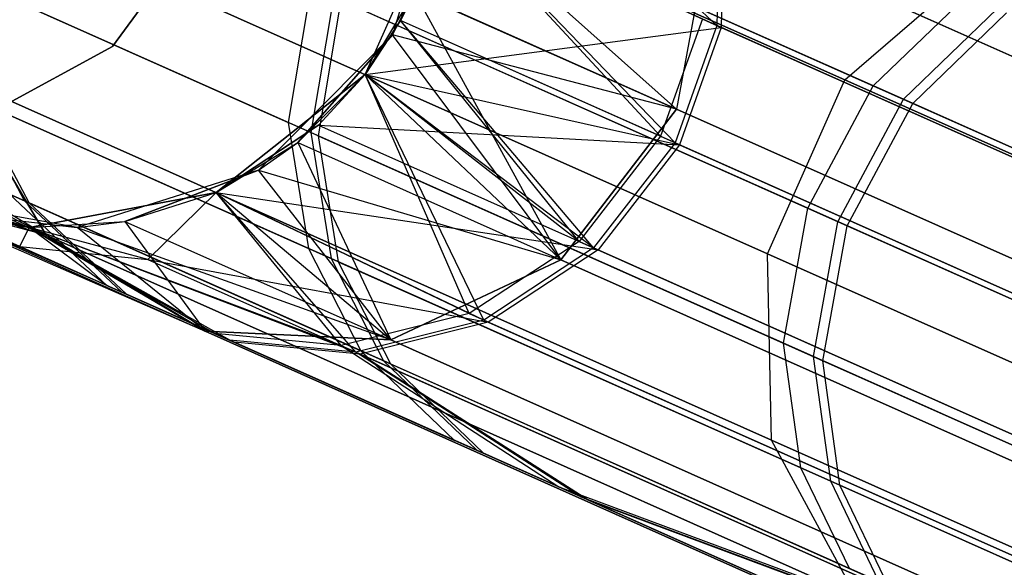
# Model space of a CAD drawing. Extents: x 0.3 to 7.1, y -3.38 to 3.38.
# Tile 166 of 256: x 0.67 to 0.92, y 1.16 to 1.29. Entities that reach past the tile are written whole.
import ezdxf

# ---------------------------------------------------------------- set-up
doc = ezdxf.new("R2010")
doc.units = 0
doc.header["$LTSCALE"] = 2.54
doc.layers.get('0').update_dxf_attribs({"linetype": 'CONTINUOUS'})

# ---------------------------------------------------------------- blocks, each defined once
blk = doc.blocks.new('SINGLES_AVVSTL_STL')
at = {"color": 0}
for p, q in [((0.88123, 1.27955, 18.83209), (0.67318, 1.37218, 18.18647)), ((0.88123, 1.27955, 18.83209), (0.67318, 1.37218, 18.18647)), ((0.67318, 1.37218, 22.5024), (0.88123, 1.27955, 21.85677)), ((0.67318, 1.37218, 22.5024), (0.88123, 1.27955, 21.85677)), ((0.84904, 1.29324, 59.41555), (0.78039, 1.35775, 58.76742)), ((0.84904, 1.29324, 59.41555), (0.78039, 1.35775, 58.76742)), ((0.78144, 1.3366, 1.70622), (0.76738, 1.29084, 1.70622)), ((0.78144, 1.3366, 1.70622), (0.76738, 1.29084, 1.70622)), ((0.88843, 1.27803, 53.22177), (0.76349, 1.33366, 52.89613)), ((0.88843, 1.27803, 53.22177), (0.76349, 1.33366, 52.89613)), ((0.89599, 1.27467, 60.12318), (0.76924, 1.3311, 59.79841)), ((0.89599, 1.27467, 60.12318), (0.76924, 1.3311, 59.79841)), ((0.86176, 1.23582, 18.83209), (0.65371, 1.32845, 18.18647)), ((0.86176, 1.23582, 18.83209), (0.65371, 1.32845, 18.18647)), ((0.65371, 1.32845, 22.5024), (0.86176, 1.23582, 21.85677)), ((0.65371, 1.32845, 22.5024), (0.86176, 1.23582, 21.85677)), ((0.77101, 1.33031, 56.53104), (0.89834, 1.27362, 56.2065)), ((0.77101, 1.33031, 56.53104), (0.89834, 1.27362, 56.2065)), ((0.84982, 1.32684, 59.41859), (0.84904, 1.29324, 59.41555)), ((0.84982, 1.32684, 59.41859), (0.84904, 1.29324, 59.41555)), ((0.85094, 1.32634, 56.91105), (0.85015, 1.29275, 56.91411)), ((0.85094, 1.32634, 56.91105), (0.85015, 1.29275, 56.91411)), ((0.76056, 1.28088, 57.56742), (0.78003, 1.3246, 57.56742)), ((0.76056, 1.28088, 57.56742), (0.78003, 1.3246, 57.56742)), ((0.78003, 1.3246, 51.88278), (0.76946, 1.29448, 51.88278)), ((0.78003, 1.3246, 51.88278), (0.76946, 1.29448, 51.88278)), ((0.76946, 1.29448, 58.76742), (0.78003, 1.3246, 58.76742)), ((0.78003, 1.3246, 57.56742), (0.76946, 1.29448, 58.76742)), ((0.78003, 1.3246, 57.56742), (0.76946, 1.29448, 58.76742)), ((0.76946, 1.29448, 58.76742), (0.78003, 1.3246, 58.76742)), ((0.78003, 1.3246, 23.18265), (0.83892, 1.27219, 22.54658)), ((0.78003, 1.3246, 23.18265), (0.83892, 1.27219, 22.54658)), ((0.8349, 1.26535, 52.51326), (0.78003, 1.3246, 51.88278)), ((0.8349, 1.26535, 52.51326), (0.78003, 1.3246, 51.88278)), ((0.84904, 1.29324, 59.41555), (0.78003, 1.3246, 58.76742)), ((0.84904, 1.29324, 59.41555), (0.78003, 1.3246, 58.76742)), ((0.83852, 1.26374, 59.41499), (0.78003, 1.3246, 58.76742)), ((0.83852, 1.26374, 59.41499), (0.78003, 1.3246, 58.76742)), ((0.78003, 1.3246, 57.56742), (0.85015, 1.29275, 56.91411)), ((0.78003, 1.3246, 57.56742), (0.85015, 1.29275, 56.91411)), ((0.72265, 1.32276, 1.9), (0.69694, 1.28797, 1.9)), ((0.69694, 1.28797, 1.7), (0.72265, 1.32276, 1.7)), ((0.69694, 1.28797, 1.7), (0.72265, 1.32276, 1.7)), ((0.72265, 1.32276, 1.9), (0.69694, 1.28797, 1.9)), ((0.84762, 1.31918, 18.14485), (0.83892, 1.27219, 18.14229)), ((0.84762, 1.31918, 18.14485), (0.83892, 1.27219, 18.14229)), ((0.84762, 1.31918, 22.54401), (0.83892, 1.27219, 22.54658)), ((0.84762, 1.31918, 22.54401), (0.83892, 1.27219, 22.54658)), ((1.04294, 1.23222, 18.75099), (0.84762, 1.31918, 18.14485)), ((1.04294, 1.23222, 18.75099), (0.84762, 1.31918, 18.14485)), ((0.84762, 1.31918, 22.54401), (1.04294, 1.23222, 21.93788)), ((0.84762, 1.31918, 22.54401), (1.04294, 1.23222, 21.93788)), ((0.65144, 1.30878, 52.55548), (0.74116, 1.26883, 52.89401)), ((0.65144, 1.30878, 52.55548), (0.74116, 1.26883, 52.89401)), ((0.88123, 1.27955, 18.83209), (0.91674, 1.31013, 18.82238)), ((0.88123, 1.27955, 18.83209), (0.91674, 1.31013, 18.82238)), ((0.88123, 1.27955, 21.85677), (0.91674, 1.31013, 21.86649)), ((0.88123, 1.27955, 21.85677), (0.91674, 1.31013, 21.86649)), ((0.7469, 1.26628, 59.79626), (0.6553, 1.30706, 59.45836)), ((0.7469, 1.26628, 59.79626), (0.6553, 1.30706, 59.45836)), ((0.74867, 1.26549, 56.5332), (0.65649, 1.30653, 56.87096)), ((0.74867, 1.26549, 56.5332), (0.65649, 1.30653, 56.87096)), ((0.74685, 1.30291, 52.89709), (0.74116, 1.26883, 52.89401)), ((0.74685, 1.30291, 52.89709), (0.74116, 1.26883, 52.89401)), ((0.87191, 1.24724, 53.22303), (0.74685, 1.30291, 52.89709)), ((0.87191, 1.24724, 53.22303), (0.74685, 1.30291, 52.89709)), ((0.76056, 1.28088, 23.18265), (0.77295, 1.30156, 23.18265)), ((0.76056, 1.28088, 23.18265), (0.77295, 1.30156, 23.18265)), ((0.76738, 1.29084, 17.50622), (0.77295, 1.30156, 17.50622)), ((0.76738, 1.29084, 1.70622), (0.77295, 1.30156, 17.50622)), ((0.76738, 1.29084, 17.50622), (0.77295, 1.30156, 17.50622)), ((0.76738, 1.29084, 1.70622), (0.77295, 1.30156, 17.50622)), ((0.77295, 1.30156, 23.18265), (0.76946, 1.29448, 51.88278)), ((0.77295, 1.30156, 23.18265), (0.76946, 1.29448, 51.88278)), ((0.77295, 1.30156, 17.50622), (0.83892, 1.27219, 18.14229)), ((0.77295, 1.30156, 17.50622), (0.83892, 1.27219, 18.14229)), ((0.83892, 1.27219, 22.54658), (0.77295, 1.30156, 23.18265)), ((0.77295, 1.30156, 23.18265), (0.80982, 1.23427, 22.54401)), ((0.77295, 1.30156, 23.18265), (0.80982, 1.23427, 22.54401)), ((0.83892, 1.27219, 22.54658), (0.77295, 1.30156, 23.18265)), ((0.7526, 1.30035, 59.79938), (0.7469, 1.26628, 59.79626)), ((0.7526, 1.30035, 59.79938), (0.7469, 1.26628, 59.79626)), ((0.75438, 1.29956, 56.53007), (0.74867, 1.26549, 56.5332)), ((0.75438, 1.29956, 56.53007), (0.74867, 1.26549, 56.5332)), ((0.87948, 1.24386, 60.12446), (0.7526, 1.30035, 59.79938)), ((0.87948, 1.24386, 60.12446), (0.7526, 1.30035, 59.79938)), ((0.75438, 1.29956, 56.53007), (0.88183, 1.24282, 56.20522)), ((0.75438, 1.29956, 56.53007), (0.88183, 1.24282, 56.20522)), ((0.88843, 1.27803, 53.22177), (0.91212, 1.30081, 53.21568)), ((0.88843, 1.27803, 53.22177), (0.91212, 1.30081, 53.21568)), ((0.89599, 1.27467, 60.12318), (0.91965, 1.29746, 60.11702)), ((0.89599, 1.27467, 60.12318), (0.91965, 1.29746, 60.11702)), ((0.89834, 1.27362, 56.2065), (0.92199, 1.29642, 56.2127)), ((0.89834, 1.27362, 56.2065), (0.92199, 1.29642, 56.2127)), ((0.76056, 1.28088, 23.18265), (0.76946, 1.29448, 51.88278)), ((0.76946, 1.29448, 51.88278), (0.76056, 1.28088, 51.88278)), ((0.76056, 1.28088, 23.18265), (0.76946, 1.29448, 51.88278)), ((0.76946, 1.29448, 51.88278), (0.76056, 1.28088, 51.88278)), ((0.76056, 1.28088, 58.76742), (0.76946, 1.29448, 58.76742)), ((0.76056, 1.28088, 57.56742), (0.76946, 1.29448, 58.76742)), ((0.76056, 1.28088, 58.76742), (0.76946, 1.29448, 58.76742)), ((0.76056, 1.28088, 57.56742), (0.76946, 1.29448, 58.76742)), ((0.8349, 1.26535, 52.51326), (0.76946, 1.29448, 51.88278)), ((0.8349, 1.26535, 52.51326), (0.76946, 1.29448, 51.88278)), ((0.8144, 1.23894, 52.51508), (0.76946, 1.29448, 51.88278)), ((0.8144, 1.23894, 52.51508), (0.76946, 1.29448, 51.88278)), ((0.83852, 1.26374, 59.41499), (0.76946, 1.29448, 58.76742)), ((0.83852, 1.26374, 59.41499), (0.76946, 1.29448, 58.76742)), ((0.81803, 1.23733, 59.41686), (0.76946, 1.29448, 58.76742)), ((0.81803, 1.23733, 59.41686), (0.76946, 1.29448, 58.76742)), ((0.84541, 1.29486, 52.5138), (0.8349, 1.26535, 52.51326)), ((0.84541, 1.29486, 52.5138), (0.8349, 1.26535, 52.51326)), ((0.84541, 1.29486, 52.5138), (1.04653, 1.20532, 53.13619)), ((0.84541, 1.29486, 52.5138), (1.04653, 1.20532, 53.13619)), ((0.76056, 1.28088, 57.56742), (0.85015, 1.29275, 56.91411)), ((0.76056, 1.28088, 57.56742), (0.85015, 1.29275, 56.91411)), ((0.84904, 1.29324, 59.41555), (0.83852, 1.26374, 59.41499)), ((0.84904, 1.29324, 59.41555), (0.83852, 1.26374, 59.41499)), ((0.85015, 1.29275, 56.91411), (0.83963, 1.26324, 56.91467)), ((0.85015, 1.29275, 56.91411), (0.83963, 1.26324, 56.91467)), ((1.05361, 1.20216, 60.03653), (0.84904, 1.29324, 59.41555)), ((1.05361, 1.20216, 60.03653), (0.84904, 1.29324, 59.41555)), ((0.85015, 1.29275, 56.91411), (1.05581, 1.20118, 56.29348)), ((0.85015, 1.29275, 56.91411), (1.05581, 1.20118, 56.29348)), ((0.59623, 1.29015, 23.18265), (0.68029, 1.24046, 22.51622)), ((0.59623, 1.29015, 23.18265), (0.68029, 1.24046, 22.51622)), ((0.76738, 1.29084, 1.70622), (0.73368, 1.25686, 1.70622)), ((0.76738, 1.29084, 1.70622), (0.73368, 1.25686, 1.70622)), ((0.74359, 1.26376, 17.50622), (0.76738, 1.29084, 17.50622)), ((0.76738, 1.29084, 1.70622), (0.74359, 1.26376, 17.50622)), ((0.76738, 1.29084, 1.70622), (0.74359, 1.26376, 17.50622)), ((0.74359, 1.26376, 17.50622), (0.76738, 1.29084, 17.50622)), ((0.83892, 1.27219, 18.14229), (0.76738, 1.29084, 17.50622)), ((0.83892, 1.27219, 18.14229), (0.76738, 1.29084, 17.50622)), ((0.80982, 1.23427, 18.14485), (0.76738, 1.29084, 17.50622)), ((0.80982, 1.23427, 18.14485), (0.76738, 1.29084, 17.50622)), ((0.76738, 1.29084, 1.70622), (0.76738, 1.29084, 17.50622)), ((0.76738, 1.29084, 1.70622), (0.76738, 1.29084, 17.50622)), ((0.69694, 1.28797, 1.9), (0.65894, 1.2673, 1.9)), ((0.65894, 1.2673, 1.7), (0.69694, 1.28797, 1.7)), ((0.65894, 1.2673, 1.7), (0.69694, 1.28797, 1.7)), ((0.69694, 1.28797, 1.9), (0.65894, 1.2673, 1.9)), ((0.69694, 1.28797, 1.7), (0.69694, 1.28797, 1.9)), ((0.69694, 1.28797, 1.7), (0.69694, 1.28797, 1.9)), ((0.60313, 1.28024, 17.50622), (0.68029, 1.24046, 18.17265)), ((0.60313, 1.28024, 17.50622), (0.68029, 1.24046, 18.17265)), ((0.68029, 1.24046, 18.17265), (0.65628, 1.28092, 18.18148)), ((0.8628, 1.18897, 18.82238), (0.65628, 1.28092, 18.18148)), ((0.68029, 1.24046, 18.17265), (0.65628, 1.28092, 18.18148)), ((0.8628, 1.18897, 18.82238), (0.65628, 1.28092, 18.18148)), ((0.65628, 1.28092, 22.50739), (0.68029, 1.24046, 22.51622)), ((0.65628, 1.28092, 22.50739), (0.68029, 1.24046, 22.51622)), ((0.65628, 1.28092, 22.50739), (0.8628, 1.18897, 21.86649)), ((0.65628, 1.28092, 22.50739), (0.8628, 1.18897, 21.86649)), ((0.72301, 1.25121, 23.18265), (0.76056, 1.28088, 51.88278)), ((0.76056, 1.28088, 51.88278), (0.72301, 1.25121, 51.88278)), ((0.72301, 1.25121, 23.18265), (0.76056, 1.28088, 51.88278)), ((0.76056, 1.28088, 51.88278), (0.72301, 1.25121, 51.88278)), ((0.72301, 1.25121, 58.76742), (0.76056, 1.28088, 58.76742)), ((0.72301, 1.25121, 58.76742), (0.76056, 1.28088, 58.76742)), ((0.74359, 1.26376, 23.18265), (0.76056, 1.28088, 51.88278)), ((0.74359, 1.26376, 23.18265), (0.76056, 1.28088, 51.88278)), ((0.74359, 1.26376, 23.18265), (0.76056, 1.28088, 23.18265)), ((0.74359, 1.26376, 23.18265), (0.76056, 1.28088, 23.18265)), ((0.74878, 1.26816, 57.56742), (0.76056, 1.28088, 58.76742)), ((0.74878, 1.26816, 57.56742), (0.76056, 1.28088, 58.76742)), ((0.74878, 1.26816, 57.56742), (0.76056, 1.28088, 57.56742)), ((0.74878, 1.26816, 57.56742), (0.76056, 1.28088, 57.56742)), ((0.76056, 1.28088, 23.18265), (0.76056, 1.28088, 51.88278)), ((0.76056, 1.28088, 23.18265), (0.76056, 1.28088, 51.88278)), ((0.76056, 1.28088, 23.18265), (0.80982, 1.23427, 22.54401)), ((0.76056, 1.28088, 23.18265), (0.80982, 1.23427, 22.54401)), ((0.8144, 1.23894, 52.51508), (0.76056, 1.28088, 51.88278)), ((0.8144, 1.23894, 52.51508), (0.76056, 1.28088, 51.88278)), ((0.78673, 1.22078, 52.51915), (0.76056, 1.28088, 51.88278)), ((0.78673, 1.22078, 52.51915), (0.76056, 1.28088, 51.88278)), ((0.81803, 1.23733, 59.41686), (0.76056, 1.28088, 58.76742)), ((0.81803, 1.23733, 59.41686), (0.76056, 1.28088, 58.76742)), ((0.79038, 1.21915, 59.42105), (0.76056, 1.28088, 58.76742)), ((0.79038, 1.21915, 59.42105), (0.76056, 1.28088, 58.76742)), ((0.76056, 1.28088, 57.56742), (0.76056, 1.28088, 58.76742)), ((0.76056, 1.28088, 57.56742), (0.76056, 1.28088, 58.76742)), ((0.76056, 1.28088, 57.56742), (0.83963, 1.26324, 56.91467)), ((0.76056, 1.28088, 57.56742), (0.83963, 1.26324, 56.91467)), ((0.86176, 1.23582, 18.83209), (0.88123, 1.27955, 18.83209)), ((0.86176, 1.23582, 18.83209), (0.88123, 1.27955, 18.83209)), ((0.86176, 1.23582, 21.85677), (0.88123, 1.27955, 21.85677)), ((0.86176, 1.23582, 21.85677), (0.88123, 1.27955, 21.85677)), ((1.21619, 1.13041, 19.41024), (0.88123, 1.27955, 18.83209)), ((1.21619, 1.13041, 19.41024), (0.88123, 1.27955, 18.83209)), ((0.88123, 1.27955, 21.85677), (1.21619, 1.13041, 21.27863)), ((0.88123, 1.27955, 21.85677), (1.21619, 1.13041, 21.27863)), ((0.65712, 1.27684, 52.55134), (0.74629, 1.23714, 52.88779)), ((0.65712, 1.27684, 52.55134), (0.74629, 1.23714, 52.88779)), ((0.87191, 1.24724, 53.22303), (0.88843, 1.27803, 53.22177)), ((0.87191, 1.24724, 53.22303), (0.88843, 1.27803, 53.22177)), ((1.22039, 1.13023, 53.79094), (0.88843, 1.27803, 53.22177)), ((1.22039, 1.13023, 53.79094), (0.88843, 1.27803, 53.22177)), ((0.67483, 1.24911, 59.44865), (0.66096, 1.27513, 59.4541)), ((0.75199, 1.2346, 59.78992), (0.66096, 1.27513, 59.4541)), ((0.67483, 1.24911, 59.44865), (0.66096, 1.27513, 59.4541)), ((0.75199, 1.2346, 59.78992), (0.66096, 1.27513, 59.4541)), ((0.75375, 1.23382, 56.53958), (0.66214, 1.2746, 56.87524)), ((0.67601, 1.24858, 56.88074), (0.66214, 1.2746, 56.87524)), ((0.75375, 1.23382, 56.53958), (0.66214, 1.2746, 56.87524)), ((0.67601, 1.24858, 56.88074), (0.66214, 1.2746, 56.87524)), ((0.87948, 1.24386, 60.12446), (0.89599, 1.27467, 60.12318)), ((0.87948, 1.24386, 60.12446), (0.89599, 1.27467, 60.12318)), ((1.23297, 1.12463, 60.69249), (0.89599, 1.27467, 60.12318)), ((1.23297, 1.12463, 60.69249), (0.89599, 1.27467, 60.12318)), ((0.67483, 1.24911, 59.44865), (0.62054, 1.27328, 59.11033)), ((0.67483, 1.24911, 59.44865), (0.62054, 1.27328, 59.11033)), ((0.62084, 1.27315, 57.22174), (0.67601, 1.24858, 56.88074)), ((0.62084, 1.27315, 57.22174), (0.67601, 1.24858, 56.88074)), ((0.83892, 1.27219, 18.14229), (0.80982, 1.23427, 18.14485)), ((0.83892, 1.27219, 18.14229), (0.80982, 1.23427, 18.14485)), ((0.80982, 1.23427, 22.54401), (0.83892, 1.27219, 22.54658)), ((0.80982, 1.23427, 22.54401), (0.83892, 1.27219, 22.54658)), ((0.83892, 1.27219, 18.14229), (1.03345, 1.18557, 18.74598)), ((0.83892, 1.27219, 18.14229), (1.03345, 1.18557, 18.74598)), ((1.03345, 1.18557, 21.94289), (0.83892, 1.27219, 22.54658)), ((1.03345, 1.18557, 21.94289), (0.83892, 1.27219, 22.54658)), ((0.88183, 1.24282, 56.20522), (0.89834, 1.27362, 56.2065)), ((0.88183, 1.24282, 56.20522), (0.89834, 1.27362, 56.2065)), ((0.89834, 1.27362, 56.2065), (1.20528, 1.13696, 55.67988)), ((0.89834, 1.27362, 56.2065), (1.20528, 1.13696, 55.67988)), ((0.61117, 1.27124, 17.50622), (0.68029, 1.24046, 18.17265)), ((0.61117, 1.27124, 17.50622), (0.68029, 1.24046, 18.17265)), ((0.61117, 1.27124, 23.18265), (0.68029, 1.24046, 22.51622)), ((0.61117, 1.27124, 23.18265), (0.68029, 1.24046, 22.51622)), ((0.86584, 1.21332, 53.21898), (0.74116, 1.26883, 52.89401)), ((0.74116, 1.26883, 52.89401), (0.74629, 1.23714, 52.88779)), ((0.86584, 1.21332, 53.21898), (0.74116, 1.26883, 52.89401)), ((0.74116, 1.26883, 52.89401), (0.74629, 1.23714, 52.88779)), ((0.72301, 1.25121, 57.56742), (0.74878, 1.26816, 57.56742)), ((0.74878, 1.26816, 57.56742), (0.72301, 1.25121, 58.76742)), ((0.74878, 1.26816, 57.56742), (0.72301, 1.25121, 58.76742)), ((0.72301, 1.25121, 57.56742), (0.74878, 1.26816, 57.56742)), ((0.74878, 1.26816, 57.56742), (0.83963, 1.26324, 56.91467)), ((0.74878, 1.26816, 57.56742), (0.83963, 1.26324, 56.91467)), ((0.74878, 1.26816, 57.56742), (0.81915, 1.23683, 56.91279)), ((0.74878, 1.26816, 57.56742), (0.81915, 1.23683, 56.91279)), ((0.87338, 1.20996, 60.12035), (0.7469, 1.26628, 59.79626)), ((0.7469, 1.26628, 59.79626), (0.75199, 1.2346, 59.78992)), ((0.87338, 1.20996, 60.12035), (0.7469, 1.26628, 59.79626)), ((0.7469, 1.26628, 59.79626), (0.75199, 1.2346, 59.78992)), ((0.74867, 1.26549, 56.5332), (0.75375, 1.23382, 56.53958)), ((0.74867, 1.26549, 56.5332), (0.75375, 1.23382, 56.53958)), ((0.74867, 1.26549, 56.5332), (0.87573, 1.20892, 56.20934)), ((0.74867, 1.26549, 56.5332), (0.87573, 1.20892, 56.20934)), ((0.8349, 1.26535, 52.51326), (0.8144, 1.23894, 52.51508)), ((0.8349, 1.26535, 52.51326), (0.8144, 1.23894, 52.51508)), ((0.8349, 1.26535, 52.51326), (1.03584, 1.17589, 53.13511)), ((0.8349, 1.26535, 52.51326), (1.03584, 1.17589, 53.13511)), ((0.72301, 1.25121, 23.18265), (0.74359, 1.26376, 23.18265)), ((0.72301, 1.25121, 23.18265), (0.74359, 1.26376, 23.18265)), ((0.73368, 1.25686, 17.50622), (0.74359, 1.26376, 17.50622)), ((0.73368, 1.25686, 1.70622), (0.74359, 1.26376, 17.50622)), ((0.73368, 1.25686, 17.50622), (0.74359, 1.26376, 17.50622)), ((0.73368, 1.25686, 1.70622), (0.74359, 1.26376, 17.50622)), ((0.74359, 1.26376, 17.50622), (0.80982, 1.23427, 18.14485)), ((0.74359, 1.26376, 17.50622), (0.80982, 1.23427, 18.14485)), ((0.74359, 1.26376, 23.18265), (0.80982, 1.23427, 22.54401)), ((0.74359, 1.26376, 23.18265), (0.80982, 1.23427, 22.54401)), ((0.74359, 1.26376, 23.18265), (0.76699, 1.21413, 22.5369)), ((0.74359, 1.26376, 23.18265), (0.76699, 1.21413, 22.5369)), ((0.83852, 1.26374, 59.41499), (0.81803, 1.23733, 59.41686)), ((0.83852, 1.26374, 59.41499), (0.81803, 1.23733, 59.41686)), ((0.83963, 1.26324, 56.91467), (0.81915, 1.23683, 56.91279)), ((0.83963, 1.26324, 56.91467), (0.81915, 1.23683, 56.91279)), ((1.04291, 1.17274, 60.03543), (0.83852, 1.26374, 59.41499)), ((1.04291, 1.17274, 60.03543), (0.83852, 1.26374, 59.41499)), ((0.83963, 1.26324, 56.91467), (1.04511, 1.17176, 56.29459)), ((0.83963, 1.26324, 56.91467), (1.04511, 1.17176, 56.29459)), ((0.63021, 1.25645, 23.18265), (0.67596, 1.24239, 51.88278)), ((0.67596, 1.24239, 51.88278), (0.63021, 1.25645, 51.88278)), ((0.63021, 1.25645, 23.18265), (0.67596, 1.24239, 51.88278)), ((0.63021, 1.25645, 23.18265), (0.72024, 1.21636, 22.52687)), ((0.63021, 1.25645, 23.18265), (0.72024, 1.21636, 22.52687)), ((0.63021, 1.25645, 23.18265), (0.68029, 1.24046, 22.51622)), ((0.63021, 1.25645, 23.18265), (0.68029, 1.24046, 22.51622)), ((0.69554, 1.22784, 52.53879), (0.63021, 1.25645, 51.88278)), ((0.67596, 1.24239, 51.88278), (0.63021, 1.25645, 51.88278)), ((0.69554, 1.22784, 52.53879), (0.63021, 1.25645, 51.88278)), ((0.63021, 1.25645, 58.76742), (0.67596, 1.24239, 58.76742)), ((0.63021, 1.25645, 57.56742), (0.67596, 1.24239, 57.56742)), ((0.63021, 1.25645, 58.76742), (0.67596, 1.24239, 58.76742)), ((0.6736, 1.23761, 57.22904), (0.63021, 1.25645, 57.56742)), ((0.6736, 1.23761, 57.22904), (0.63021, 1.25645, 57.56742)), ((0.63021, 1.25645, 57.56742), (0.67596, 1.24239, 57.56742)), ((0.73368, 1.25686, 1.70622), (0.68804, 1.24244, 1.70622)), ((0.73368, 1.25686, 1.70622), (0.68804, 1.24244, 1.70622)), ((0.70002, 1.24394, 17.50622), (0.73368, 1.25686, 17.50622)), ((0.73368, 1.25686, 1.70622), (0.70002, 1.24394, 17.50622)), ((0.73368, 1.25686, 1.70622), (0.70002, 1.24394, 17.50622)), ((0.70002, 1.24394, 17.50622), (0.73368, 1.25686, 17.50622)), ((0.76699, 1.21413, 18.15197), (0.73368, 1.25686, 17.50622)), ((0.73368, 1.25686, 17.50622), (0.80982, 1.23427, 18.14485)), ((0.73368, 1.25686, 17.50622), (0.80982, 1.23427, 18.14485)), ((0.76699, 1.21413, 18.15197), (0.73368, 1.25686, 17.50622)), ((0.73368, 1.25686, 1.70622), (0.73368, 1.25686, 17.50622)), ((0.73368, 1.25686, 1.70622), (0.73368, 1.25686, 17.50622)), ((0.68804, 1.24244, 1.70622), (0.64092, 1.25088, 1.70622)), ((0.68029, 1.24046, 18.17265), (0.64092, 1.25088, 17.50622)), ((0.64092, 1.25088, 17.50622), (0.72024, 1.21636, 18.162)), ((0.64092, 1.25088, 17.50622), (0.72024, 1.21636, 18.162)), ((0.68029, 1.24046, 18.17265), (0.64092, 1.25088, 17.50622)), ((0.68804, 1.24244, 1.70622), (0.64092, 1.25088, 1.70622)), ((0.69931, 1.22616, 59.44122), (0.64561, 1.25007, 59.10659)), ((0.64561, 1.25007, 59.10659), (0.72645, 1.21408, 59.43426)), ((0.64561, 1.25007, 59.10659), (0.67596, 1.24239, 58.76742)), ((0.64561, 1.25007, 59.10659), (0.67596, 1.24239, 58.76742)), ((0.69931, 1.22616, 59.44122), (0.64561, 1.25007, 59.10659)), ((0.64561, 1.25007, 59.10659), (0.72645, 1.21408, 59.43426)), ((0.64591, 1.24994, 57.22551), (0.6736, 1.23761, 57.22904)), ((0.64591, 1.24994, 57.22551), (0.6736, 1.23761, 57.22904)), ((0.64591, 1.24994, 57.22551), (0.70047, 1.22565, 56.88823)), ((0.64591, 1.24994, 57.22551), (0.70047, 1.22565, 56.88823)), ((0.69554, 1.22784, 52.53879), (0.67102, 1.2508, 52.54603)), ((0.67102, 1.2508, 52.54603), (0.75948, 1.21142, 52.87981)), ((0.69554, 1.22784, 52.53879), (0.67102, 1.2508, 52.54603)), ((0.67102, 1.2508, 52.54603), (0.75948, 1.21142, 52.87981)), ((0.69931, 1.22616, 59.44122), (0.67483, 1.24911, 59.44865)), ((0.76514, 1.2089, 59.78181), (0.67483, 1.24911, 59.44865)), ((0.69931, 1.22616, 59.44122), (0.67483, 1.24911, 59.44865)), ((0.76514, 1.2089, 59.78181), (0.67483, 1.24911, 59.44865)), ((0.67596, 1.24239, 23.18265), (0.72301, 1.25121, 51.88278)), ((0.72301, 1.25121, 51.88278), (0.67596, 1.24239, 51.88278)), ((0.67596, 1.24239, 23.18265), (0.72301, 1.25121, 51.88278)), ((0.72301, 1.25121, 51.88278), (0.67596, 1.24239, 51.88278)), ((0.67596, 1.24239, 58.76742), (0.72301, 1.25121, 58.76742)), ((0.67596, 1.24239, 57.56742), (0.72301, 1.25121, 57.56742)), ((0.67596, 1.24239, 58.76742), (0.72301, 1.25121, 58.76742)), ((0.67596, 1.24239, 57.56742), (0.72301, 1.25121, 57.56742)), ((0.70002, 1.24394, 23.18265), (0.72301, 1.25121, 51.88278)), ((0.70002, 1.24394, 23.18265), (0.72301, 1.25121, 51.88278)), ((0.70002, 1.24394, 23.18265), (0.72301, 1.25121, 23.18265)), ((0.70002, 1.24394, 23.18265), (0.72301, 1.25121, 23.18265)), ((0.70586, 1.23438, 57.23264), (0.72301, 1.25121, 57.56742)), ((0.70586, 1.23438, 57.23264), (0.72301, 1.25121, 57.56742)), ((0.72301, 1.25121, 23.18265), (0.72301, 1.25121, 51.88278)), ((0.72301, 1.25121, 23.18265), (0.72301, 1.25121, 51.88278)), ((0.72301, 1.25121, 23.18265), (0.76699, 1.21413, 22.5369)), ((0.72301, 1.25121, 23.18265), (0.76699, 1.21413, 22.5369)), ((0.78673, 1.22078, 52.51915), (0.72301, 1.25121, 51.88278)), ((0.78673, 1.22078, 52.51915), (0.72301, 1.25121, 51.88278)), ((0.75446, 1.21274, 52.52513), (0.72301, 1.25121, 51.88278)), ((0.75446, 1.21274, 52.52513), (0.72301, 1.25121, 51.88278)), ((0.79038, 1.21915, 59.42105), (0.72301, 1.25121, 58.76742)), ((0.79038, 1.21915, 59.42105), (0.72301, 1.25121, 58.76742)), ((0.75815, 1.2111, 59.42719), (0.72301, 1.25121, 58.76742)), ((0.75815, 1.2111, 59.42719), (0.72301, 1.25121, 58.76742)), ((0.72301, 1.25121, 57.56742), (0.72301, 1.25121, 58.76742)), ((0.72301, 1.25121, 57.56742), (0.72301, 1.25121, 58.76742)), ((0.72301, 1.25121, 57.56742), (0.81915, 1.23683, 56.91279)), ((0.72301, 1.25121, 57.56742), (0.81915, 1.23683, 56.91279)), ((0.72301, 1.25121, 57.56742), (0.79151, 1.21865, 56.90856)), ((0.72301, 1.25121, 57.56742), (0.79151, 1.21865, 56.90856)), ((0.65223, 1.24664, 17.50622), (0.72024, 1.21636, 18.162)), ((0.65223, 1.24664, 17.50622), (0.72024, 1.21636, 18.162)), ((0.65223, 1.24664, 17.50622), (0.68804, 1.24244, 17.50622)), ((0.65223, 1.24664, 17.50622), (0.68804, 1.24244, 17.50622)), ((0.65223, 1.24664, 17.50622), (0.68804, 1.24244, 1.70622)), ((0.65223, 1.24664, 17.50622), (0.68804, 1.24244, 1.70622)), ((0.65223, 1.24664, 23.18265), (0.72024, 1.21636, 22.52687)), ((0.65223, 1.24664, 23.18265), (0.67596, 1.24239, 51.88278)), ((0.65223, 1.24664, 23.18265), (0.67596, 1.24239, 51.88278)), ((0.65223, 1.24664, 23.18265), (0.67596, 1.24239, 23.18265)), ((0.65223, 1.24664, 23.18265), (0.67596, 1.24239, 23.18265)), ((0.65223, 1.24664, 23.18265), (0.72024, 1.21636, 22.52687)), ((0.76689, 1.20812, 56.54774), (0.67601, 1.24858, 56.88074)), ((0.70047, 1.22565, 56.88823), (0.67601, 1.24858, 56.88074)), ((0.76689, 1.20812, 56.54774), (0.67601, 1.24858, 56.88074)), ((0.70047, 1.22565, 56.88823), (0.67601, 1.24858, 56.88074)), ((0.86584, 1.21332, 53.21898), (0.87191, 1.24724, 53.22303)), ((0.86584, 1.21332, 53.21898), (0.87191, 1.24724, 53.22303)), ((1.20418, 1.0993, 53.79274), (0.87191, 1.24724, 53.22303)), ((1.20418, 1.0993, 53.79274), (0.87191, 1.24724, 53.22303)), ((0.6736, 1.23761, 57.22904), (0.67596, 1.24239, 57.56742)), ((0.6736, 1.23761, 57.22904), (0.67596, 1.24239, 57.56742)), ((0.67596, 1.24239, 23.18265), (0.70002, 1.24394, 23.18265)), ((0.67596, 1.24239, 23.18265), (0.70002, 1.24394, 23.18265)), ((0.67596, 1.24239, 23.18265), (0.67596, 1.24239, 51.88278)), ((0.67596, 1.24239, 23.18265), (0.67596, 1.24239, 51.88278)), ((0.67596, 1.24239, 23.18265), (0.72024, 1.21636, 22.52687)), ((0.67596, 1.24239, 23.18265), (0.72024, 1.21636, 22.52687)), ((0.75446, 1.21274, 52.52513), (0.67596, 1.24239, 51.88278)), ((0.72272, 1.21574, 52.53201), (0.67596, 1.24239, 51.88278)), ((0.75446, 1.21274, 52.52513), (0.67596, 1.24239, 51.88278)), ((0.72272, 1.21574, 52.53201), (0.67596, 1.24239, 51.88278)), ((0.69554, 1.22784, 52.53879), (0.67596, 1.24239, 51.88278)), ((0.69554, 1.22784, 52.53879), (0.67596, 1.24239, 51.88278)), ((0.75815, 1.2111, 59.42719), (0.67596, 1.24239, 58.76742)), ((0.72645, 1.21408, 59.43426), (0.67596, 1.24239, 58.76742)), ((0.75815, 1.2111, 59.42719), (0.67596, 1.24239, 58.76742)), ((0.72645, 1.21408, 59.43426), (0.67596, 1.24239, 58.76742)), ((0.67596, 1.24239, 57.56742), (0.67596, 1.24239, 58.76742)), ((0.67596, 1.24239, 57.56742), (0.67596, 1.24239, 58.76742)), ((0.70586, 1.23438, 57.23264), (0.67596, 1.24239, 57.56742)), ((0.70586, 1.23438, 57.23264), (0.67596, 1.24239, 57.56742)), ((0.68804, 1.24244, 17.50622), (0.70002, 1.24394, 17.50622)), ((0.68804, 1.24244, 1.70622), (0.70002, 1.24394, 17.50622)), ((0.68804, 1.24244, 17.50622), (0.70002, 1.24394, 17.50622)), ((0.68804, 1.24244, 1.70622), (0.70002, 1.24394, 17.50622)), ((0.72024, 1.21636, 18.162), (0.68804, 1.24244, 17.50622)), ((0.68804, 1.24244, 17.50622), (0.76699, 1.21413, 18.15197)), ((0.68804, 1.24244, 17.50622), (0.76699, 1.21413, 18.15197)), ((0.72024, 1.21636, 18.162), (0.68804, 1.24244, 17.50622)), ((0.68804, 1.24244, 1.70622), (0.68804, 1.24244, 17.50622)), ((0.68804, 1.24244, 1.70622), (0.68804, 1.24244, 17.50622)), ((0.70002, 1.24394, 17.50622), (0.76699, 1.21413, 18.15197)), ((0.70002, 1.24394, 17.50622), (0.76699, 1.21413, 18.15197)), ((0.70002, 1.24394, 23.18265), (0.76699, 1.21413, 22.5369)), ((0.70002, 1.24394, 23.18265), (0.76699, 1.21413, 22.5369)), ((0.70002, 1.24394, 23.18265), (0.72024, 1.21636, 22.52687)), ((0.70002, 1.24394, 23.18265), (0.72024, 1.21636, 22.52687)), ((0.87338, 1.20996, 60.12035), (0.87948, 1.24386, 60.12446)), ((0.87338, 1.20996, 60.12035), (0.87948, 1.24386, 60.12446)), ((0.87573, 1.20892, 56.20934), (0.88183, 1.24282, 56.20522)), ((0.87573, 1.20892, 56.20934), (0.88183, 1.24282, 56.20522)), ((1.21677, 1.09369, 60.69431), (0.87948, 1.24386, 60.12446)), ((1.21677, 1.09369, 60.69431), (0.87948, 1.24386, 60.12446)), ((0.88183, 1.24282, 56.20522), (1.18906, 1.10603, 55.6781)), ((0.88183, 1.24282, 56.20522), (1.18906, 1.10603, 55.6781)), ((0.72024, 1.21636, 18.162), (0.68029, 1.24046, 18.17265)), ((0.88411, 1.14972, 18.80517), (0.68029, 1.24046, 18.17265)), ((0.72024, 1.21636, 18.162), (0.68029, 1.24046, 18.17265)), ((0.88411, 1.14972, 18.80517), (0.68029, 1.24046, 18.17265)), ((0.68029, 1.24046, 22.51622), (0.72024, 1.21636, 22.52687)), ((0.68029, 1.24046, 22.51622), (0.72024, 1.21636, 22.52687)), ((0.68029, 1.24046, 22.51622), (0.88411, 1.14972, 21.8837)), ((0.68029, 1.24046, 22.51622), (0.88411, 1.14972, 21.8837)), ((0.6736, 1.23761, 57.22904), (0.70586, 1.23438, 57.23264)), ((0.6736, 1.23761, 57.22904), (0.70586, 1.23438, 57.23264)), ((0.6736, 1.23761, 57.22904), (0.7276, 1.21357, 56.89525)), ((0.6736, 1.23761, 57.22904), (0.7276, 1.21357, 56.89525)), ((0.8702, 1.18197, 53.21075), (0.74629, 1.23714, 52.88779)), ((0.74629, 1.23714, 52.88779), (0.75948, 1.21142, 52.87981)), ((0.8702, 1.18197, 53.21075), (0.74629, 1.23714, 52.88779)), ((0.74629, 1.23714, 52.88779), (0.75948, 1.21142, 52.87981)), ((0.8144, 1.23894, 52.51508), (0.78673, 1.22078, 52.51915)), ((0.8144, 1.23894, 52.51508), (0.78673, 1.22078, 52.51915)), ((0.81803, 1.23733, 59.41686), (0.79038, 1.21915, 59.42105)), ((0.81803, 1.23733, 59.41686), (0.79038, 1.21915, 59.42105)), ((0.81915, 1.23683, 56.91279), (0.79151, 1.21865, 56.90856)), ((0.81915, 1.23683, 56.91279), (0.79151, 1.21865, 56.90856)), ((0.8144, 1.23894, 52.51508), (1.01592, 1.14922, 53.13872)), ((0.8144, 1.23894, 52.51508), (1.01592, 1.14922, 53.13872)), ((1.02301, 1.14606, 60.03909), (0.81803, 1.23733, 59.41686)), ((1.02301, 1.14606, 60.03909), (0.81803, 1.23733, 59.41686)), ((0.81915, 1.23683, 56.91279), (1.02522, 1.14508, 56.29091)), ((0.81915, 1.23683, 56.91279), (1.02522, 1.14508, 56.29091)), ((0.70586, 1.23438, 57.23264), (0.79151, 1.21865, 56.90856)), ((0.70586, 1.23438, 57.23264), (0.79151, 1.21865, 56.90856)), ((0.70586, 1.23438, 57.23264), (0.75929, 1.21059, 56.90238)), ((0.70586, 1.23438, 57.23264), (0.75929, 1.21059, 56.90238)), ((0.8777, 1.17863, 60.11202), (0.75199, 1.2346, 59.78992)), ((0.75199, 1.2346, 59.78992), (0.76514, 1.2089, 59.78181)), ((0.8777, 1.17863, 60.11202), (0.75199, 1.2346, 59.78992)), ((0.75199, 1.2346, 59.78992), (0.76514, 1.2089, 59.78181)), ((0.80982, 1.23427, 18.14485), (0.76699, 1.21413, 18.15197)), ((0.80982, 1.23427, 18.14485), (0.76699, 1.21413, 18.15197)), ((0.76699, 1.21413, 22.5369), (0.80982, 1.23427, 22.54401)), ((0.76699, 1.21413, 22.5369), (0.80982, 1.23427, 22.54401)), ((1.00514, 1.14731, 18.75099), (0.80982, 1.23427, 18.14485)), ((1.00514, 1.14731, 18.75099), (0.80982, 1.23427, 18.14485)), ((0.80982, 1.23427, 22.54401), (1.00514, 1.14731, 21.93788)), ((0.80982, 1.23427, 22.54401), (1.00514, 1.14731, 21.93788)), ((0.8628, 1.18897, 18.82238), (0.86176, 1.23582, 18.83209)), ((1.19672, 1.08669, 19.41024), (0.86176, 1.23582, 18.83209)), ((0.8628, 1.18897, 18.82238), (0.86176, 1.23582, 18.83209)), ((1.19672, 1.08669, 19.41024), (0.86176, 1.23582, 18.83209)), ((0.8628, 1.18897, 21.86649), (0.86176, 1.23582, 21.85677)), ((0.86176, 1.23582, 21.85677), (1.19672, 1.08669, 21.27863)), ((0.86176, 1.23582, 21.85677), (1.19672, 1.08669, 21.27863)), ((0.8628, 1.18897, 21.86649), (0.86176, 1.23582, 21.85677)), ((0.75375, 1.23382, 56.53958), (0.76689, 1.20812, 56.54774)), ((0.75375, 1.23382, 56.53958), (0.76689, 1.20812, 56.54774)), ((0.75375, 1.23382, 56.53958), (0.88003, 1.1776, 56.21771)), ((0.75375, 1.23382, 56.53958), (0.88003, 1.1776, 56.21771)), ((0.72272, 1.21574, 52.53201), (0.69554, 1.22784, 52.53879)), ((0.69554, 1.22784, 52.53879), (0.78303, 1.18889, 52.86893)), ((0.69554, 1.22784, 52.53879), (0.78303, 1.18889, 52.86893)), ((0.72272, 1.21574, 52.53201), (0.69554, 1.22784, 52.53879)), ((0.78863, 1.1864, 59.77075), (0.69931, 1.22616, 59.44122)), ((0.78863, 1.1864, 59.77075), (0.69931, 1.22616, 59.44122)), ((0.79036, 1.18563, 56.55886), (0.70047, 1.22565, 56.88823)), ((0.79036, 1.18563, 56.55886), (0.70047, 1.22565, 56.88823)), ((0.78673, 1.22078, 52.51915), (0.75446, 1.21274, 52.52513)), ((0.78673, 1.22078, 52.51915), (0.75446, 1.21274, 52.52513)), ((0.78673, 1.22078, 52.51915), (0.98954, 1.13048, 53.14683)), ((0.78673, 1.22078, 52.51915), (0.98954, 1.13048, 53.14683)), ((0.79038, 1.21915, 59.42105), (0.75815, 1.2111, 59.42719)), ((0.79038, 1.21915, 59.42105), (0.75815, 1.2111, 59.42719)), ((0.79151, 1.21865, 56.90856), (0.75929, 1.21059, 56.90238)), ((0.79151, 1.21865, 56.90856), (0.75929, 1.21059, 56.90238)), ((0.99668, 1.1273, 60.0473), (0.79038, 1.21915, 59.42105)), ((0.99668, 1.1273, 60.0473), (0.79038, 1.21915, 59.42105)), ((0.79151, 1.21865, 56.90856), (0.9989, 1.12631, 56.28268)), ((0.79151, 1.21865, 56.90856), (0.9989, 1.12631, 56.28268)), ((0.76699, 1.21413, 18.15197), (0.72024, 1.21636, 18.162)), ((0.92081, 1.12706, 18.78441), (0.72024, 1.21636, 18.162)), ((0.76699, 1.21413, 18.15197), (0.72024, 1.21636, 18.162)), ((0.92081, 1.12706, 18.78441), (0.72024, 1.21636, 18.162)), ((0.72024, 1.21636, 22.52687), (0.76699, 1.21413, 22.5369)), ((0.72024, 1.21636, 22.52687), (0.76699, 1.21413, 22.5369)), ((0.72024, 1.21636, 22.52687), (0.92081, 1.12706, 21.90446)), ((0.72024, 1.21636, 22.52687), (0.92081, 1.12706, 21.90446)), ((0.75446, 1.21274, 52.52513), (0.72272, 1.21574, 52.53201)), ((0.72272, 1.21574, 52.53201), (0.80931, 1.17719, 52.85874)), ((0.75446, 1.21274, 52.52513), (0.72272, 1.21574, 52.53201)), ((0.72272, 1.21574, 52.53201), (0.80931, 1.17719, 52.85874)), ((0.75815, 1.2111, 59.42719), (0.72645, 1.21408, 59.43426)), ((0.81485, 1.17472, 59.76038), (0.72645, 1.21408, 59.43426)), ((0.75815, 1.2111, 59.42719), (0.72645, 1.21408, 59.43426)), ((0.81485, 1.17472, 59.76038), (0.72645, 1.21408, 59.43426)), ((0.81656, 1.17396, 56.56928), (0.7276, 1.21357, 56.89525)), ((0.75929, 1.21059, 56.90238), (0.7276, 1.21357, 56.89525)), ((0.75929, 1.21059, 56.90238), (0.7276, 1.21357, 56.89525)), ((0.81656, 1.17396, 56.56928), (0.7276, 1.21357, 56.89525)), ((0.75446, 1.21274, 52.52513), (0.80931, 1.17719, 52.85874)), ((0.75446, 1.21274, 52.52513), (0.80931, 1.17719, 52.85874)), ((0.75446, 1.21274, 52.52513), (0.95919, 1.12159, 53.15869)), ((0.75446, 1.21274, 52.52513), (0.95919, 1.12159, 53.15869)), ((0.96449, 1.12619, 18.76485), (0.76699, 1.21413, 18.15197)), ((0.96449, 1.12619, 18.76485), (0.76699, 1.21413, 18.15197)), ((0.76699, 1.21413, 22.5369), (0.96449, 1.12619, 21.92401)), ((0.76699, 1.21413, 22.5369), (0.96449, 1.12619, 21.92401)), ((0.8702, 1.18197, 53.21075), (0.86584, 1.21332, 53.21898)), ((1.19711, 1.06583, 53.78696), (0.86584, 1.21332, 53.21898)), ((0.8702, 1.18197, 53.21075), (0.86584, 1.21332, 53.21898)), ((1.19711, 1.06583, 53.78696), (0.86584, 1.21332, 53.21898)), ((0.96639, 1.11839, 60.05931), (0.75815, 1.2111, 59.42719)), ((0.96639, 1.11839, 60.05931), (0.75815, 1.2111, 59.42719)), ((0.81485, 1.17472, 59.76038), (0.75815, 1.2111, 59.42719)), ((0.81485, 1.17472, 59.76038), (0.75815, 1.2111, 59.42719)), ((0.81656, 1.17396, 56.56928), (0.75929, 1.21059, 56.90238)), ((0.75929, 1.21059, 56.90238), (0.96863, 1.11739, 56.27062)), ((0.75929, 1.21059, 56.90238), (0.96863, 1.11739, 56.27062)), ((0.81656, 1.17396, 56.56928), (0.75929, 1.21059, 56.90238)), ((0.88241, 1.15669, 53.2002), (0.75948, 1.21142, 52.87981)), ((0.75948, 1.21142, 52.87981), (0.78303, 1.18889, 52.86893)), ((0.88241, 1.15669, 53.2002), (0.75948, 1.21142, 52.87981)), ((0.75948, 1.21142, 52.87981), (0.78303, 1.18889, 52.86893)), ((0.8777, 1.17863, 60.11202), (0.87338, 1.20996, 60.12035)), ((1.20966, 1.06024, 60.68847), (0.87338, 1.20996, 60.12035)), ((0.8777, 1.17863, 60.11202), (0.87338, 1.20996, 60.12035)), ((1.20966, 1.06024, 60.68847), (0.87338, 1.20996, 60.12035)), ((0.88985, 1.15338, 60.10134), (0.76514, 1.2089, 59.78181)), ((0.76514, 1.2089, 59.78181), (0.78863, 1.1864, 59.77075)), ((0.88985, 1.15338, 60.10134), (0.76514, 1.2089, 59.78181)), ((0.76514, 1.2089, 59.78181), (0.78863, 1.1864, 59.77075)), ((0.76689, 1.20812, 56.54774), (0.79036, 1.18563, 56.55886)), ((0.76689, 1.20812, 56.54774), (0.79036, 1.18563, 56.55886)), ((0.76689, 1.20812, 56.54774), (0.89216, 1.15235, 56.22842)), ((0.76689, 1.20812, 56.54774), (0.89216, 1.15235, 56.22842)), ((0.88003, 1.1776, 56.21771), (0.87573, 1.20892, 56.20934)), ((0.87573, 1.20892, 56.20934), (1.18203, 1.07254, 55.68382)), ((0.87573, 1.20892, 56.20934), (1.18203, 1.07254, 55.68382)), ((0.88003, 1.1776, 56.21771), (0.87573, 1.20892, 56.20934)), ((0.90462, 1.13475, 53.18583), (0.78303, 1.18889, 52.86893)), ((0.90462, 1.13475, 53.18583), (0.78303, 1.18889, 52.86893)), ((0.88411, 1.14972, 18.80517), (0.8628, 1.18897, 18.82238)), ((1.19531, 1.04092, 19.39629), (0.8628, 1.18897, 18.82238)), ((0.88411, 1.14972, 18.80517), (0.8628, 1.18897, 18.82238)), ((1.19531, 1.04092, 19.39629), (0.8628, 1.18897, 18.82238)), ((0.88411, 1.14972, 21.8837), (0.8628, 1.18897, 21.86649)), ((0.8628, 1.18897, 21.86649), (1.19531, 1.04092, 21.29258)), ((0.8628, 1.18897, 21.86649), (1.19531, 1.04092, 21.29258)), ((0.88411, 1.14972, 21.8837), (0.8628, 1.18897, 21.86649)), ((0.91198, 1.13148, 60.0868), (0.78863, 1.1864, 59.77075)), ((0.91198, 1.13148, 60.0868), (0.78863, 1.1864, 59.77075)), ((0.79036, 1.18563, 56.55886), (0.91427, 1.13046, 56.24303)), ((0.79036, 1.18563, 56.55886), (0.91427, 1.13046, 56.24303)), ((0.88241, 1.15669, 53.2002), (0.8702, 1.18197, 53.21075)), ((1.19943, 1.03539, 53.77523), (0.8702, 1.18197, 53.21075)), ((0.88241, 1.15669, 53.2002), (0.8702, 1.18197, 53.21075)), ((1.19943, 1.03539, 53.77523), (0.8702, 1.18197, 53.21075)), ((0.92964, 1.12361, 53.17236), (0.80931, 1.17719, 52.85874)), ((0.80931, 1.17719, 52.85874), (0.95919, 1.12159, 53.15869)), ((0.80931, 1.17719, 52.85874), (0.95919, 1.12159, 53.15869)), ((0.92964, 1.12361, 53.17236), (0.80931, 1.17719, 52.85874)), ((0.88985, 1.15338, 60.10134), (0.8777, 1.17863, 60.11202)), ((1.2119, 1.02984, 60.67664), (0.8777, 1.17863, 60.11202)), ((0.88985, 1.15338, 60.10134), (0.8777, 1.17863, 60.11202)), ((1.2119, 1.02984, 60.67664), (0.8777, 1.17863, 60.11202)), ((0.89216, 1.15235, 56.22842), (0.88003, 1.1776, 56.21771)), ((0.88003, 1.1776, 56.21771), (1.18444, 1.04206, 55.69542)), ((0.88003, 1.1776, 56.21771), (1.18444, 1.04206, 55.69542)), ((0.89216, 1.15235, 56.22842), (0.88003, 1.1776, 56.21771)), ((0.93692, 1.12037, 60.07316), (0.81485, 1.17472, 59.76038)), ((0.81485, 1.17472, 59.76038), (0.96639, 1.11839, 60.05931)), ((0.81485, 1.17472, 59.76038), (0.96639, 1.11839, 60.05931)), ((0.93692, 1.12037, 60.07316), (0.81485, 1.17472, 59.76038)), ((0.81656, 1.17396, 56.56928), (0.96863, 1.11739, 56.27062)), ((0.81656, 1.17396, 56.56928), (0.96863, 1.11739, 56.27062)), ((0.81656, 1.17396, 56.56928), (0.93918, 1.11936, 56.25672)), ((0.81656, 1.17396, 56.56928), (0.93918, 1.11936, 56.25672))]:
    blk.add_line(p, q, dxfattribs=at)

msp = doc.modelspace()

# ---------------------------------------------------------------- block references
at = {"color": 0}
msp.add_blockref('SINGLES_AVVSTL_STL', (0, 0), dxfattribs=at)

doc.saveas('drawing.dxf')
